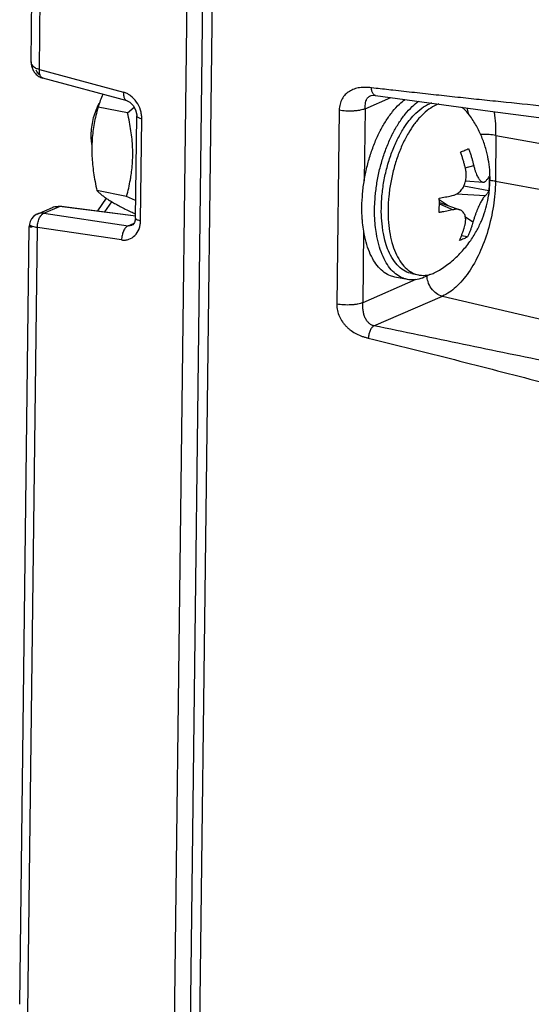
# Model space of a CAD drawing. Header units: inches. Extents: x -1 to 205, y 81 to 217.
# Tile 75 of 108: x 97.44 to 98.51, y 150.4 to 152.46. Entities that reach past the tile are written whole.
import ezdxf

# ---------------------------------------------------------------- set-up
doc = ezdxf.new("R2010")
doc.units = ezdxf.units.IN
doc.header["$LTSCALE"] = 1.1
doc.header["$MEASUREMENT"] = 0
for name, color, linetype in [('02___PRT_ALL_AXES', 7, 'CONTINUOUS'), ('6_ALL_SURFS', 7, 'CONTINUOUS'), ('7_ALL_FEATURES', 7, 'CONTINUOUS')]:
    doc.layers.add(name, color=color, linetype=linetype)

msp = doc.modelspace()

# ---------------------------------------------------------------- linework, layer by layer
at = {"layer": '02___PRT_ALL_AXES', "color": 7, "linetype": 'Continuous'}
for p, q in [((97.60104149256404, 152.2741024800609), (97.60492188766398, 152.2817903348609)), ((98.29933017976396, 152.2823880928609), (98.29558282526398, 152.2808891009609)), ((98.36286400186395, 152.2736082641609), (98.363378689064, 152.2729125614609)), ((98.241355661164, 152.2291209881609), (98.24831352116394, 152.2393544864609)), ((98.24831352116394, 152.2393544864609), (98.25294639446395, 152.2454779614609)), ((98.18144668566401, 152.0809545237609), (98.18201038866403, 152.0879743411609)), ((98.20357336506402, 151.9905062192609), (98.20212218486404, 151.9957196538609)), ((98.249326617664, 151.9134649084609), (98.22281064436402, 151.9186078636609)), ((98.25857935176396, 151.9257066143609), (98.27269772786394, 151.9229682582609))]:
    msp.add_line(p, q, dxfattribs=at)
for points, start_tangent, end_tangent in [([(98.19295645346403, 152.2251898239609), (98.20481302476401, 152.2456730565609), (98.218270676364, 152.2643415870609), (98.23258377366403, 152.2799059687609), (98.24424307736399, 152.2897512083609)], (0.4620163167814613, 0.8868714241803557), (0.8031931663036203, 0.5957186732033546)), ([(98.21947242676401, 152.2200468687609), (98.23132899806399, 152.2405301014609), (98.24478664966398, 152.2591986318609), (98.25909974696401, 152.2747630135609), (98.272415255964, 152.2858131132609)], (0.4620163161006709, 0.8868714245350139), (0.814101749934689, 0.5807222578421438)), ([(98.25294639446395, 152.2454779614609), (98.26339505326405, 152.2574738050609), (98.27929606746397, 152.2714457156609), (98.29558282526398, 152.2808891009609)], (0.6199005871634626, 0.784680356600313), (0.9174441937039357, 0.3978644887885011)), ([(97.58946384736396, 152.1953831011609), (97.58819152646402, 152.2077910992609), (97.58838441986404, 152.2235680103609), (97.59041963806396, 152.2398009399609), (97.59420823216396, 152.2557804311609), (97.59958462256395, 152.2708081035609), (97.60104149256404, 152.2741024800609)], (-0.159626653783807, 0.9871774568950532), (0.4175514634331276, 0.9086532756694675)), ([(98.15408509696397, 152.0657982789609), (98.155494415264, 152.0931172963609), (98.15903712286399, 152.1208177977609), (98.16464110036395, 152.1483358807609), (98.17219226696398, 152.1751113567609), (98.18153690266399, 152.2005991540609), (98.19248477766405, 152.2242804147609), (98.19295645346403, 152.2251898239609)], (0.01222539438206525, 0.9999252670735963), (0.4620163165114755, 0.886871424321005)), ([(98.18201038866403, 152.0879743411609), (98.18555309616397, 152.1156748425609), (98.19115707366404, 152.1431929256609), (98.19870824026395, 152.1699684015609), (98.20805287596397, 152.1954561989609), (98.21900075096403, 152.2191374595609), (98.21947242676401, 152.2200468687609)], (0.08964226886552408, 0.995974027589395), (0.4620163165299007, 0.8868714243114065)), ([(98.23423693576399, 152.2171775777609), (98.23446285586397, 152.2175820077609), (98.241355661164, 152.2291209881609)], (0.4868746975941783, 0.8734718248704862), (0.5378060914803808, 0.8430685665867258)), ([(98.19675698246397, 152.0238749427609), (98.19482480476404, 152.0482505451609), (98.19517910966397, 152.0772294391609), (98.19821364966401, 152.1069775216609), (98.20384565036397, 152.1366833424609), (98.21192148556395, 152.1655366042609), (98.22222086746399, 152.1927502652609), (98.23423693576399, 152.2171775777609)], (-0.1252570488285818, 0.9921243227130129), (0.4868746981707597, 0.8734718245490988)), ([(98.18060107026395, 152.0606553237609), (98.18144668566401, 152.0809545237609)], (0.01222539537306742, 0.9999252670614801), (0.07036943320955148, 0.9975209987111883)), ([(98.15547483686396, 152.0318575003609), (98.15483785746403, 152.0394168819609), (98.15408509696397, 152.0657982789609)], (-0.09714612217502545, 0.9952701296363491), (0.01222539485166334, 0.999925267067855)), ([(98.18199081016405, 152.0267145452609), (98.18135383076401, 152.0342739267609), (98.18060107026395, 152.0606553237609)], (-0.09714612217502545, 0.9952701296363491), (0.01222539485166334, 0.999925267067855)), ([(98.222814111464, 151.9186103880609), (98.21407416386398, 151.9211053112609), (98.20093197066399, 151.9282383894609), (98.18899818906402, 151.9391094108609), (98.17851575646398, 151.9534970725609), (98.169698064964, 151.9711084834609), (98.16272461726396, 151.9915851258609), (98.15773737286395, 152.0145101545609), (98.15547483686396, 152.0318575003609)], (-0.9816318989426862, 0.190784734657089), (-0.09714612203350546, 0.9952701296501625)), ([(98.24933008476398, 151.9134674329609), (98.24059013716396, 151.9159623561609), (98.22744794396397, 151.9230954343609), (98.215514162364, 151.9339664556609), (98.20503172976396, 151.9483541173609), (98.19621403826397, 151.9659655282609), (98.18924059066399, 151.9864421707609), (98.18425334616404, 152.0093671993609), (98.18199081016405, 152.0267145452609)], (-0.9816318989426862, 0.190784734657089), (-0.09714612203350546, 0.9952701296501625)), ([(98.19893295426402, 152.0099448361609), (98.197160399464, 152.0208313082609), (98.19675698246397, 152.0238749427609)], (-0.1846244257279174, 0.9828091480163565), (-0.1252570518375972, 0.9921243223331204)), ([(98.20212218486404, 151.9957196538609), (98.19893295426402, 152.0099448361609)], (-0.2541746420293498, 0.9671583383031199), (-0.1846244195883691, 0.9828091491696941)), ([(98.25858235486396, 151.9257063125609), (98.24454015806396, 151.9307279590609), (98.23107706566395, 151.9406553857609), (98.21931500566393, 151.9550773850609), (98.20957481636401, 151.9736005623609), (98.20357336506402, 151.9905062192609)], (-0.9816116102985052, 0.1908890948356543), (-0.2824467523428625, 0.9592829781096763)), ([(98.29606764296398, 151.9241749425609), (98.28450188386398, 151.9180462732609), (98.26941045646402, 151.9134118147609), (98.25467320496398, 151.9127124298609), (98.24933008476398, 151.9134674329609)], (-0.8473303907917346, -0.5310661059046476), (-0.9816318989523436, 0.1907847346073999))]:
    msp.add_spline(points, degree=3, dxfattribs=dict(at, start_tangent=start_tangent, end_tangent=end_tangent))
at = {"layer": '6_ALL_SURFS', "color": 7, "linetype": 'Continuous'}
msp.add_line((97.83149398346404, 153.3628143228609), (97.77694275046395, 148.9010232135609), dxfattribs=at)
at = {"layer": '7_ALL_FEATURES', "color": 7, "linetype": 'Continuous'}
for p, q in [((97.46251806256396, 152.3693358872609), (97.47547625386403, 153.4291972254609)), ((97.47968315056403, 152.3524868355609), (97.49272979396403, 153.4195827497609)), ((97.798349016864, 153.3692430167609), (97.74379778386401, 148.9074519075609)), ((97.83149398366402, 153.3628143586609), (97.77694275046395, 148.9010232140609)), ((97.85137922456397, 153.3588144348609), (97.79683155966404, 148.8973151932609)), ((97.46241895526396, 152.3665389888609), (97.46251610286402, 152.3648011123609)), ((97.462530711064, 152.3684094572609), (97.462518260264, 152.3693517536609)), ((97.47968315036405, 152.3524868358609), (97.65546115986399, 152.3051051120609)), ((97.66316923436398, 152.2866700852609), (97.48698415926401, 152.3341607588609)), ((98.18362308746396, 152.3129296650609), (98.17382305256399, 152.3140463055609)), ((98.16071651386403, 152.2701860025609), (98.21472950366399, 152.2936088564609)), ((98.17131117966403, 152.2972397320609), (98.171684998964, 152.2974066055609)), ((98.18223109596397, 152.2980605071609), (98.18207003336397, 152.2980827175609)), ((97.66406669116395, 152.2615208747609), (97.602225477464, 152.2735154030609)), ((97.66406669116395, 152.2615208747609), (97.67748956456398, 152.2738420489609)), ((98.10664825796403, 152.2671362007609), (98.101694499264, 151.8619641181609)), ((98.16071651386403, 152.2701860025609), (98.15887477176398, 152.1195483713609)), ((98.31523806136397, 152.2802767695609), (98.30970120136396, 152.2781507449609)), ((98.36332412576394, 152.2730443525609), (98.362154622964, 152.2738833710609)), ((97.68048306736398, 152.0418332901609), (97.68309094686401, 152.2551339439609)), ((97.68309137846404, 152.2551577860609), (97.68309866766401, 152.2552878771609)), ((97.69126652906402, 152.0358241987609), (97.69387440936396, 152.2491249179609)), ((98.26462538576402, 152.2395801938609), (98.262907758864, 152.2372696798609)), ((98.43438478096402, 152.2146244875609), (98.433212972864, 152.1187813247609)), ((98.43438478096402, 152.2146244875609), (100.118718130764, 151.9110766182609)), ((98.37005204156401, 152.1470520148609), (98.38775480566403, 152.1517445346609)), ((98.37086197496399, 152.1197883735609), (98.40763758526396, 152.1167908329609)), ((98.433212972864, 152.1187813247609), (100.1175463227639, 151.8152334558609)), ((97.66193584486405, 152.0872371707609), (97.60009463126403, 152.0992316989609)), ((98.41939154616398, 152.0985319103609), (98.36707928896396, 152.1086782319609)), ((97.60160377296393, 152.0571223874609), (97.61965898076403, 152.0831436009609)), ((97.61679539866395, 152.0551606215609), (97.63114330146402, 152.0758388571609)), ((97.68094019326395, 152.0782753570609), (97.66193584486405, 152.0872371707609)), ((98.31600168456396, 152.0740531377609), (98.31567725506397, 152.0835813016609)), ((98.33453709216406, 152.0675460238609), (98.31581919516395, 152.0798658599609)), ((98.41164084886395, 152.0882663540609), (98.35194008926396, 152.0921317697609)), ((97.475100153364, 152.0503361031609), (97.50703369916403, 152.0641846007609)), ((97.48883283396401, 152.0518799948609), (97.52194327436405, 152.0662388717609)), ((97.50705633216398, 152.0641944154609), (97.50794797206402, 152.0645629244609)), ((97.52592599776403, 152.0669038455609), (97.51190245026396, 152.0656621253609)), ((97.680990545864, 152.0457003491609), (97.52194327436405, 152.0662388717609)), ((97.52594155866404, 152.0668929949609), (97.68113921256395, 152.0468516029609)), ((98.31597791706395, 152.0740528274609), (98.35859483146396, 152.0591114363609)), ((98.31599014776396, 152.0714163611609), (98.34506043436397, 152.0593926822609)), ((98.31600419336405, 152.0683886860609), (98.31600168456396, 152.0740531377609)), ((97.475078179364, 152.0503265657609), (97.47455672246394, 152.0500906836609)), ((97.48883283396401, 152.0518799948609), (97.66508880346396, 152.0259376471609)), ((97.68048324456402, 152.0417718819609), (97.68048335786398, 152.0418508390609)), ((98.386308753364, 152.0334707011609), (98.37050062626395, 152.0438753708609)), ((97.43843740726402, 150.3997588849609), (97.45830157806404, 152.0244660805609)), ((97.45560249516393, 150.3829098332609), (97.47564255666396, 152.0220032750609)), ((97.45830250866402, 152.0245410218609), (97.45830303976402, 152.0245224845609)), ((97.459316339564, 152.0248973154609), (97.45893165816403, 152.0242814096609)), ((97.46288445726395, 152.0235041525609), (97.46453505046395, 152.0232903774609)), ((97.65168309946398, 151.9960926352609), (97.47564255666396, 152.0220032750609)), ((97.66508880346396, 152.0259376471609), (97.677797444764, 152.0314489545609)), ((97.67505831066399, 152.0280003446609), (97.67321862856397, 152.0269262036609)), ((97.67848408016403, 152.0323134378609), (97.67505831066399, 152.0280003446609)), ((97.68808935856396, 152.0190552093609), (97.68963425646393, 152.0237679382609)), ((98.15760449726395, 152.0156515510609), (98.155762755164, 151.8650139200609)), ((98.37490071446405, 152.0022941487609), (98.36212593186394, 152.0047719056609)), ((98.30541072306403, 151.9272289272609), (98.316303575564, 151.9330148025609)), ((98.26711094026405, 151.9133026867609), (98.155762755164, 151.8650139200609)), ((98.25974506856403, 151.9274249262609), (98.26080254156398, 151.9269065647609)), ((98.17926135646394, 151.8166959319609), (98.32221938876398, 151.8786919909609)), ((98.32221938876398, 151.8786919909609), (99.81844166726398, 151.5288367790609)), ((97.43845005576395, 150.3988324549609), (97.43843760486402, 150.3997747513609))]:
    msp.add_line(p, q, dxfattribs=at)
for points in [[(97.46242521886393, 152.3683992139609), (97.46241946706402, 152.3682128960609), (97.46241895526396, 152.3665389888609)], [(97.46251610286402, 152.3648011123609), (97.46271506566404, 152.3630284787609), (97.46301278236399, 152.3612475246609), (97.46340665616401, 152.3594641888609), (97.46389644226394, 152.3576778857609), (97.46448284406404, 152.3558903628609), (97.46516772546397, 152.3541047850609), (97.46595380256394, 152.3523256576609), (97.46684449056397, 152.3505587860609), (97.46784438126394, 152.3488105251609)], [(97.46784438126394, 152.3488105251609), (97.46896171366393, 152.3470856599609), (97.470202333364, 152.3453958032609), (97.471569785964, 152.3437551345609), (97.47306621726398, 152.3421783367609), (97.47469233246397, 152.3406804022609)], [(97.47469233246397, 152.3406804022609), (97.47644742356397, 152.3392763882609), (97.47833052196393, 152.3379802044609), (97.48033339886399, 152.3368083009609), (97.48244856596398, 152.3357738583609), (97.48466839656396, 152.3348880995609), (97.48698415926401, 152.3341607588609)], [(97.663134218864, 152.2867564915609), (97.66871084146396, 152.2839936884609), (97.67563612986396, 152.2771184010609)], [(98.17130103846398, 152.2972254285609), (98.17327866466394, 152.2979248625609), (98.17902261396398, 152.2983821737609), (98.18207003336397, 152.2980827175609)], [(98.18225466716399, 152.2980557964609), (98.42246278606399, 152.2651629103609), (98.71141982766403, 152.2279615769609), (99.02296273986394, 152.1893557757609), (99.35098424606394, 152.1489455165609)], [(97.67563612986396, 152.2771184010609), (97.68095909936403, 152.2677018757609), (97.68330728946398, 152.2577066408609), (97.68338299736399, 152.2552857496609)], [(97.460258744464, 152.0347974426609), (97.45874482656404, 152.0292521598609), (97.45830589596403, 152.0244839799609)], [(97.47462224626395, 152.0499441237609), (97.472861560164, 152.0490807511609), (97.46737149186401, 152.0453201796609), (97.46309091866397, 152.0403444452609), (97.460258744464, 152.0347974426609)], [(97.68051497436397, 152.0417670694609), (97.68045579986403, 152.0402580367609), (97.67848408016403, 152.0323134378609)]]:
    msp.add_lwpolyline(points, dxfattribs=at)
for points, start_tangent, end_tangent in [([(97.47151550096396, 152.3551165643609), (97.46729288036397, 152.3581134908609), (97.46432720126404, 152.3618056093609), (97.46287407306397, 152.3655708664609), (97.46252069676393, 152.3684091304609)], (-0.8837432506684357, 0.4679720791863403), (-0.03261823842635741, 0.9994678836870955)), ([(97.47968315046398, 152.3524868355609), (97.47228179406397, 152.3547311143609), (97.47151550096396, 152.3551165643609)], (-0.9837742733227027, 0.1794106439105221), (-0.8837432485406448, 0.4679720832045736)), ([(97.48113469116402, 152.3402169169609), (97.47270229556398, 152.3511144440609)], (-0.7705074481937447, 0.6374309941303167), (-0.4393934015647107, 0.8982947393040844)), ([(97.48012399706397, 152.3442080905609), (97.47968315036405, 152.3524868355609)], (-0.1802122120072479, 0.9836277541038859), (0.06241803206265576, 0.9980500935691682)), ([(97.48144940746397, 152.3397230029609), (97.48012399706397, 152.3442080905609)], (-0.409434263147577, 0.9123396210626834), (-0.180212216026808, 0.9836277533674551)), ([(97.48722458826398, 152.3340967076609), (97.48271484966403, 152.3375062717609), (97.48144940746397, 152.3397230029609)], (-0.9655574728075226, 0.2601898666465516), (-0.4094342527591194, 0.9123396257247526)), ([(97.65546118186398, 152.3051051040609), (97.65602001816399, 152.2967065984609), (97.65707814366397, 152.2930179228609), (97.65865003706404, 152.2900243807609), (97.66069900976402, 152.2879311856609), (97.66309523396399, 152.2867670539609), (97.66313619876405, 152.2867558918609)], (-0.05762053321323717, -0.9983385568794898), (0.9656267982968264, -0.2599324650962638)), ([(97.66915235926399, 152.2984207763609), (97.66322841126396, 152.3020643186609), (97.65546115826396, 152.3051051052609)], (-0.8104244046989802, 0.5858432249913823), (-0.9643110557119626, 0.2647719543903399)), ([(98.17382295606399, 152.3140454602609), (98.16752212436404, 152.3147252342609), (98.16128429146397, 152.3150067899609), (98.14916681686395, 152.3142137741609), (98.137874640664, 152.3114043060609), (98.13264991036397, 152.3092703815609), (98.12776642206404, 152.3066350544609), (98.12327648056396, 152.3034940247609), (98.11921806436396, 152.2998596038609), (98.11261784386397, 152.2910297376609), (98.10825807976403, 152.2801593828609), (98.10706749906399, 152.2739217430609), (98.10664825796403, 152.2671362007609)], (-0.9907595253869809, 0.1356302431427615), (0.009614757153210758, -0.9999537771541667)), ([(98.182070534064, 152.2980859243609), (98.18090819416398, 152.2984053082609), (98.17906393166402, 152.2995643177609), (98.17740732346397, 152.3014206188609), (98.174907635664, 152.3068679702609), (98.17382295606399, 152.3140454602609)], (-0.9880294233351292, 0.1542655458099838), (-0.03344436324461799, 0.9994405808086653)), ([(99.61236191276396, 152.1850980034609), (99.52220761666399, 152.1918012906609), (99.43216170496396, 152.1986252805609), (99.252335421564, 152.2126649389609), (99.07276456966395, 152.2272793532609), (98.89333593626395, 152.2424368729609), (98.713910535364, 152.2583828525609), (98.62414081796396, 152.2668157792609), (98.53430031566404, 152.2755949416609), (98.44436824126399, 152.2846975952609), (98.39936357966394, 152.2893732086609), (98.35433120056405, 152.2941327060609), (98.30926789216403, 152.2989772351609), (98.26416465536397, 152.3039092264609), (98.21901468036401, 152.3089317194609), (98.18362308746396, 152.3129296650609)], (-0.9973089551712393, 0.07331335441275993), (-0.9935949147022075, 0.1130006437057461)), ([(97.61233129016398, 152.3003738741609), (97.60698446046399, 152.2873096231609), (97.602225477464, 152.2735154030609)], (-0.4058822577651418, -0.9139253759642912), (-0.3009808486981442, -0.9536301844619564)), ([(97.68269857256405, 152.2842723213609), (97.67046989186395, 152.2974343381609), (97.66915235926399, 152.2984207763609)], (-0.5661880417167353, 0.8242761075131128), (-0.8104244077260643, 0.5858432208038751)), ([(97.69109898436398, 152.2672036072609), (97.69099372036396, 152.2675319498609), (97.68269857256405, 152.2842723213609)], (-0.3026029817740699, 0.953116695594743), (-0.5661880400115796, 0.8242761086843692)), ([(98.16071651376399, 152.2701860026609), (98.160738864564, 152.2734969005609), (98.16090376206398, 152.2767769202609), (98.16173146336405, 152.2830350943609), (98.16333749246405, 152.2885366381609), (98.16451230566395, 152.2909210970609), (98.16590656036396, 152.2929915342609), (98.167554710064, 152.2947560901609), (98.16948875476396, 152.2962303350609), (98.17131778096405, 152.297225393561)], (-0.02444149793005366, 0.9997012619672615), (0.9083562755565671, 0.4181971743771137)), ([(97.602225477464, 152.2735154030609), (97.59776214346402, 152.2561095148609), (97.59426414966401, 152.2392353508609), (97.59167735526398, 152.2224963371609), (97.59001736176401, 152.2056768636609), (97.58931861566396, 152.1886798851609), (97.58959833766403, 152.1714928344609), (97.59083933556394, 152.1541086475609), (97.59300532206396, 152.1364435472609), (97.59607615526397, 152.1182871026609), (97.60009463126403, 152.0992316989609)], (-0.269224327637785, -0.9630774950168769), (0.2241766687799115, -0.9745485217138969)), ([(97.67067220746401, 152.1259606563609), (97.67248614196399, 152.1382733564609), (97.67414529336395, 152.1550947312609), (97.67484294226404, 152.1720919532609), (97.674562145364, 152.1892786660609), (97.67332035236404, 152.2066606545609), (97.67115421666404, 152.2243211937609), (97.66808448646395, 152.2424690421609), (97.66406669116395, 152.2615208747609)], (0.1650459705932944, 0.9862858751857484), (-0.2241766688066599, 0.9745485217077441)), ([(97.69387441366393, 152.2491249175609), (97.69317761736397, 152.2584247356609), (97.69109898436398, 152.2672036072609)], (0.008751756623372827, 0.9999617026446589), (-0.3026029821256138, 0.953116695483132)), ([(98.16071645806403, 152.2701861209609), (98.15862292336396, 152.2693699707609), (98.15619332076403, 152.2685949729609), (98.15042782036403, 152.2672224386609), (98.14368155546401, 152.2661698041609), (98.13626669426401, 152.2655175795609), (98.12068511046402, 152.2655452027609), (98.106648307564, 152.2671364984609)], (-0.9049304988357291, -0.4255593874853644), (-0.9864004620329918, 0.1643597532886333)), ([(98.30970120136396, 152.2781507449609), (98.29422329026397, 152.2692897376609), (98.27907367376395, 152.2563264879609), (98.26462538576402, 152.2395801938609)], (-0.9174441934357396, -0.3978644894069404), (-0.6026574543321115, -0.7979999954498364)), ([(98.37910227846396, 152.2567913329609), (98.378915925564, 152.2570480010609), (98.36734880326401, 152.2698181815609), (98.36332412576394, 152.2730443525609)], (-0.5861233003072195, 0.8102218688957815), (-0.8054931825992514, 0.5926050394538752)), ([(98.37325403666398, 152.2723865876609), (98.37603172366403, 152.2606630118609)], (0.2653981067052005, -0.9641389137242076), (0.1973545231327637, -0.9803321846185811)), ([(98.43438478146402, 152.2146244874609), (98.43129355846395, 152.2629663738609), (98.43112676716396, 152.2640762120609)], (0.01221928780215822, 0.9999253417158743), (-0.1507036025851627, 0.988578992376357)), ([(97.69387440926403, 152.2491248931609), (97.68739418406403, 152.2511580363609), (97.68526261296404, 152.2523952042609), (97.68392051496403, 152.2537171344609), (97.68339058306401, 152.2550764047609), (97.68338624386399, 152.2551655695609)], (-0.9789821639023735, 0.2039458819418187), (-0.0263874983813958, 0.9996517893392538)), ([(98.42196474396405, 152.1215715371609), (98.42122643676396, 152.1427958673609), (98.418372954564, 152.1645623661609), (98.41297147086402, 152.1875155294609), (98.40454665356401, 152.2113830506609), (98.39335129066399, 152.2344369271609), (98.37910225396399, 152.2567913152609)], (0.01222539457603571, 0.9999252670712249), (-0.5860334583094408, 0.8102868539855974)), ([(98.262907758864, 152.2372696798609), (98.25123419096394, 152.2194632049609), (98.23922982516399, 152.1964708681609), (98.22890787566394, 152.1711693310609), (98.22052250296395, 152.1441816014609), (98.21428018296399, 152.1161722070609), (98.21033462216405, 152.0878308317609), (98.20878297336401, 152.059855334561)], (-0.5905660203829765, -0.8069893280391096), (-0.01222539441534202, -0.9999252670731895)), ([(98.43438478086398, 152.2146244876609), (98.42000978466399, 152.2162497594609), (98.40475803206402, 152.2162428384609), (98.40231628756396, 152.2160816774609)], (-0.9841458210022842, 0.1773612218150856), (-0.9971439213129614, -0.07552483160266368)), ([(98.36016808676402, 152.1798190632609), (98.36917616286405, 152.1834045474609), (98.37716128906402, 152.1871884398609)], (0.9390380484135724, 0.3438132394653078), (0.8873195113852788, 0.4611551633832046)), ([(98.37076160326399, 152.1443751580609), (98.36926608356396, 152.1506282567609), (98.36742252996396, 152.1575675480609), (98.36523929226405, 152.1649705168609), (98.36279816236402, 152.1724615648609), (98.36016808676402, 152.1798190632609)], (-0.2210916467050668, 0.9752530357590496), (-0.3498110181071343, 0.936820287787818)), ([(98.37716128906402, 152.1871884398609), (98.37977608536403, 152.1798756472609), (98.38221900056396, 152.1723833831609), (98.38440807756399, 152.1649642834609), (98.38625680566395, 152.1580074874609), (98.38775480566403, 152.1517445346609)], (0.3498110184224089, -0.9368202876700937), (0.2210916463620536, -0.9752530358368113)), ([(98.37094126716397, 152.1197712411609), (98.37152349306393, 152.1229133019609), (98.37213996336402, 152.1292455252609), (98.37199291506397, 152.1363479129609), (98.37076160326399, 152.1443751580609)], (0.2111931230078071, 0.9774443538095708), (-0.2210916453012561, 0.975253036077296)), ([(98.38775480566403, 152.1517445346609), (98.38967405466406, 152.1443350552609), (98.39166703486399, 152.1382117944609), (98.39366159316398, 152.1331599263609), (98.39567840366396, 152.1288938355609), (98.39773721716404, 152.1252717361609), (98.39987684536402, 152.1222080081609), (98.40202272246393, 152.1198105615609), (98.404000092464, 152.1181934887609), (98.40570640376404, 152.1172694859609), (98.40737401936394, 152.1168183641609), (98.40763083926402, 152.1167916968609)], (0.2210916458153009, -0.9752530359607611), (0.9967622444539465, -0.0804053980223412)), ([(97.66193584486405, 152.0872371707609), (97.66640040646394, 152.1046483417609), (97.66989956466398, 152.1215304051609), (97.67067220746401, 152.1259606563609)], (0.2692243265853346, 0.9630774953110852), (0.1650459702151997, 0.986285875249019)), ([(98.433212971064, 152.1187813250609), (98.42890051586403, 152.0672284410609), (98.41747863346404, 152.0159790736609), (98.39972537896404, 151.9685243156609), (98.37685130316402, 151.9280998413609), (98.35041587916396, 151.8974603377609), (98.32221938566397, 151.8786919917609)], (-0.01222540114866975, -0.9999252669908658), (-0.9174441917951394, -0.3978644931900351)), ([(98.34542950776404, 152.0895795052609), (98.351259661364, 152.0917083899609), (98.35606155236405, 152.0946962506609), (98.36000850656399, 152.0982204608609), (98.36331918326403, 152.1021959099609), (98.36615569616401, 152.1067036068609), (98.36850774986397, 152.1117322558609), (98.37029912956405, 152.1171295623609), (98.37094126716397, 152.1197712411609)], (0.9722328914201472, 0.2340153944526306), (0.2111931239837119, 0.9774443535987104)), ([(98.40763083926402, 152.1167916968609), (98.40902727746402, 152.1168604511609), (98.41059261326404, 152.1174196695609), (98.41200992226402, 152.1184531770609)], (0.9967622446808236, -0.08040539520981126), (0.7305321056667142, 0.6828783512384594)), ([(98.41200992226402, 152.1184531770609), (98.41376996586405, 152.1201881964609), (98.41552759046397, 152.1221434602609), (98.41718137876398, 152.1242790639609), (98.418611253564, 152.1264946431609), (98.41976061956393, 152.1287187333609)], (0.730532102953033, 0.6828783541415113), (0.4128210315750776, 0.910812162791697)), ([(98.41976061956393, 152.1287187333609), (98.42005251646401, 152.1210781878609), (98.42008755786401, 152.1135261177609)], (0.05484354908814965, -0.9984949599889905), (-0.01222539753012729, -0.9999252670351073)), ([(98.42048444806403, 152.0983624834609), (98.42065828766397, 152.0999122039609), (98.42196474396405, 152.1215715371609)], (0.1149057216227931, 0.9933764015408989), (0.01222539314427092, 0.9999252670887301)), ([(98.433212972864, 152.1187813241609), (98.42188482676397, 152.1202070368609)], (-0.9841458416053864, 0.1773611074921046), (-0.9970536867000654, 0.07670688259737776)), ([(97.60009463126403, 152.0992316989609), (97.60462889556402, 152.0947942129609), (97.60977601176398, 152.0903768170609), (97.61568140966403, 152.0858729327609), (97.62246526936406, 152.0812179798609), (97.63020651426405, 152.0763790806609), (97.63892783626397, 152.0713496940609), (97.64861763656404, 152.0661299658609), (97.65928300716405, 152.0607013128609), (97.67100836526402, 152.0550058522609), (97.68058170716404, 152.0505118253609)], (0.6893888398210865, -0.724391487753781), (0.9073291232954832, -0.4204210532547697)), ([(98.316303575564, 151.9330148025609), (98.33970884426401, 151.9499153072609), (98.36168534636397, 151.9706436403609), (98.37965509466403, 151.9926459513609), (98.39343399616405, 152.0143809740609), (98.40386718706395, 152.0356758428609), (98.41173052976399, 152.0570378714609), (98.41727033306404, 152.0784269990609), (98.42048444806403, 152.0983624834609)], (0.846465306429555, 0.5324438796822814), (0.1149057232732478, 0.9933764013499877)), ([(98.41939154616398, 152.0985319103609), (98.418269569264, 152.0963550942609), (98.41685531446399, 152.0941529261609), (98.41520253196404, 152.0920092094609), (98.41342252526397, 152.0900239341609), (98.41164084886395, 152.0882663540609)], (-0.4128210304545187, -0.9108121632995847), (-0.7305321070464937, -0.6828783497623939)), ([(98.42008755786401, 152.1135261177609), (98.41986847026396, 152.1060237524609), (98.41939154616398, 152.0985319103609)], (-0.01222539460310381, -0.999925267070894), (-0.08090445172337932, -0.9967218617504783)), ([(98.31567725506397, 152.0835813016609), (98.32218543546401, 152.0847134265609), (98.328662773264, 152.0859335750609), (98.334862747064, 152.0871953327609), (98.34050923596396, 152.0884306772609), (98.34542950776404, 152.0895795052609)], (0.9863320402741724, 0.1647698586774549), (0.9722328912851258, 0.2340153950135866)), ([(98.41164084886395, 152.0882663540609), (98.40916218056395, 152.0854874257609), (98.40672420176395, 152.0820410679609), (98.404378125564, 152.0782063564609), (98.40208439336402, 152.0740336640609), (98.39976742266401, 152.0694251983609), (98.397434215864, 152.0643928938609), (98.39515698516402, 152.0590898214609), (98.39293182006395, 152.0535001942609), (98.39071918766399, 152.0474775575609), (98.38849553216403, 152.040834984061), (98.386308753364, 152.0334707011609)], (-0.7305321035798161, -0.6828783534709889), (-0.2656024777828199, -0.9640826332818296)), ([(97.50794792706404, 152.0645630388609), (97.50938647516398, 152.0650834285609), (97.52194327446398, 152.0662388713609)], (0.9304062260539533, 0.3665300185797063), (0.9914210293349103, -0.1307070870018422)), ([(97.52194308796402, 152.0662392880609), (97.52537982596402, 152.0669502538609), (97.52594247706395, 152.0668998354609)], (0.9131071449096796, 0.407719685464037), (0.9911066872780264, -0.1330696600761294)), ([(98.20878297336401, 152.059855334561), (98.20966344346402, 152.0329345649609), (98.21295435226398, 152.0077314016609)], (-0.01222539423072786, -0.9999252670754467), (0.1822611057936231, -0.9832501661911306)), ([(98.31530818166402, 152.0533944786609), (98.31578508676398, 152.0608859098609), (98.31600419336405, 152.0683886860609)], (0.08090445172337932, 0.9967218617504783), (0.01222539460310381, 0.999925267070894)), ([(98.34506043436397, 152.0593926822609), (98.34020379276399, 152.0582582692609), (98.33464439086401, 152.0570403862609), (98.32847065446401, 152.0557814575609), (98.32195654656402, 152.0545520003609), (98.31530818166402, 152.0533944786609)], (-0.9722328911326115, -0.2340153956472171), (-0.9863320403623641, -0.1647698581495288)), ([(98.35858805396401, 152.0591137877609), (98.35815603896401, 152.0592591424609), (98.355221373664, 152.0599558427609), (98.35197320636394, 152.0602229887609), (98.34853757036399, 152.0600265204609), (98.34506043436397, 152.0593926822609)], (-0.9437304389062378, 0.3307156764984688), (-0.972232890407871, -0.234015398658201)), ([(98.36931555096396, 152.0261013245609), (98.37069793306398, 152.0328710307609), (98.37104323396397, 152.0385411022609), (98.37064397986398, 152.0432837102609), (98.36965881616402, 152.0473497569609), (98.36814794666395, 152.0508656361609), (98.36609530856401, 152.0539124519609), (98.363571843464, 152.0563828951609), (98.36083910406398, 152.0581460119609), (98.35858805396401, 152.0591137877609)], (0.2656024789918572, 0.9640826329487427), (-0.9437304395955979, 0.3307156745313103)), ([(97.48883283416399, 152.0518799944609), (97.480860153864, 152.0518968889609), (97.47507817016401, 152.0503265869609)], (-0.9918581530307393, 0.1273475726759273), (-0.9171892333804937, -0.3984518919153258)), ([(97.47564255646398, 152.0220032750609), (97.47630961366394, 152.0313263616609), (97.47918690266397, 152.0408634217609), (97.48372652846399, 152.0480862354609)], (-0.03702361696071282, 0.9993143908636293), (0.6706401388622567, 0.7417828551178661)), ([(97.48372652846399, 152.0480862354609), (97.48883283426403, 152.0518799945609)], (0.6706401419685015, 0.7417828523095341), (0.9256467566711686, 0.3783887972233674)), ([(97.69126653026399, 152.0358242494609), (97.68477528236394, 152.0378012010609), (97.68243499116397, 152.0390502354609), (97.68097076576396, 152.0404017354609), (97.68051518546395, 152.0417716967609)], (-0.9789821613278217, 0.2039458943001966), (0.005796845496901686, 0.9999831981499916)), ([(97.68963425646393, 152.0237679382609), (97.69034608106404, 152.0268612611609), (97.69126653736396, 152.0358241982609)], (0.2575892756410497, 0.9662545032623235), (0.01575682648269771, 0.9998758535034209)), ([(97.45892716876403, 152.0242704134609), (97.45887905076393, 152.0241295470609), (97.46289281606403, 152.0233125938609)], (-0.3744872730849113, -0.9272320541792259), (0.9990493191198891, 0.04359424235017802)), ([(97.47564255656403, 152.0220032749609), (97.46539522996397, 152.0241403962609), (97.459316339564, 152.0248973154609)], (-0.9742912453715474, 0.2252921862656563), (-0.647515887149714, -0.7620519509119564)), ([(97.665088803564, 152.0259376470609), (97.66237490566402, 152.0242940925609), (97.65980049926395, 152.0217825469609), (97.65747103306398, 152.0185058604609), (97.65544476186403, 152.0146248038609), (97.653783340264, 152.0102959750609), (97.65255962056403, 152.0056622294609), (97.65168310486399, 151.9960926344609)], (-0.9270704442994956, -0.3748871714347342), (0.03240284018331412, -0.9994748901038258)), ([(97.65168309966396, 151.9960926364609), (97.65948498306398, 151.9958895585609), (97.66680247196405, 151.9974863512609), (97.67931097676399, 152.0055208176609), (97.68795097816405, 152.0187078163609), (97.68808935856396, 152.0190552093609)], (0.9900328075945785, -0.1408369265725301), (0.3658927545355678, 0.9306570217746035)), ([(97.67321969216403, 152.0269276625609), (97.67236672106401, 152.0265891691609), (97.66882352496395, 152.0258026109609), (97.665088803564, 152.0259376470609)], (-0.917426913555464, -0.3979043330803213), (-0.9871230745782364, 0.1599626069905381)), ([(98.35790751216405, 151.9949247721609), (98.360688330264, 152.0011910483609), (98.363302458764, 152.0077024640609), (98.36566216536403, 152.0142392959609), (98.36767185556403, 152.0204477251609), (98.36931555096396, 152.0261013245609)], (0.4220169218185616, 0.9065879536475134), (0.2656024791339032, 0.9640826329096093)), ([(98.386308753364, 152.0334707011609), (98.38466776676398, 152.0278259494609), (98.38266365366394, 152.0216329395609), (98.38031015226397, 152.0151099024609), (98.37769783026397, 152.0085990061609), (98.37490071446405, 152.0022941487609)], (-0.2656024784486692, -0.9640826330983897), (-0.4220169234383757, -0.9065879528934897)), ([(98.21295435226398, 152.0077314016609), (98.218574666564, 151.9848664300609)], (0.1822611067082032, -0.9832501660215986), (0.2992100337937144, -0.9541872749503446)), ([(98.37490071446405, 152.0022941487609), (98.36691558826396, 151.9985102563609), (98.35790751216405, 151.9949247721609)], (-0.8873195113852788, -0.4611551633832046), (-0.9390380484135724, -0.3438132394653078)), ([(98.218574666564, 151.9848664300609), (98.22638599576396, 151.9649026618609), (98.23619599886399, 151.9483316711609), (98.24776312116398, 151.9355614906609), (98.25974506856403, 151.9274249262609)], (0.2992100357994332, -0.9541872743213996), (0.8928421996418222, -0.4503696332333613)), ([(98.26080254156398, 151.9269065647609), (98.27269802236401, 151.9229697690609)], (0.9029177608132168, -0.4298133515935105), (0.9815253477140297, -0.1913321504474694)), ([(98.27269802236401, 151.9229697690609), (98.27499318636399, 151.9225800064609), (98.28998563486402, 151.9226883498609), (98.29603379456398, 151.9239522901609)], (0.9815253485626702, -0.191332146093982), (0.9666804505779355, 0.2559861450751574)), ([(98.32221938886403, 151.8786919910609), (98.31008972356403, 151.8841664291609), (98.29914060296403, 151.8950874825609), (98.29226458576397, 151.9091103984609), (98.29020675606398, 151.9213786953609)], (-0.9737350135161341, 0.2276842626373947), (-0.03169079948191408, 0.9994977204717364)), ([(98.29603379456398, 151.9239522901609), (98.30541072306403, 151.9272289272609)], (0.9666804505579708, 0.2559861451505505), (0.9174441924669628, 0.3978644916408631)), ([(98.101694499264, 151.8619641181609), (98.101937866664, 151.8550605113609), (98.10296572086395, 151.8484231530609), (98.10703606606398, 151.8360391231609), (98.11339314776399, 151.8248755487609), (98.11734846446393, 151.8197958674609), (98.12174380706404, 151.8150552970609), (98.12654299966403, 151.8106759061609), (98.131696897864, 151.8066686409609), (98.14287628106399, 151.7998066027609), (98.15492438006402, 151.7946575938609), (98.161141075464, 151.7926934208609), (98.16742928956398, 151.7911021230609)], (-0.03584527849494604, -0.9993573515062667), (0.9758059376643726, -0.2186384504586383)), ([(98.15576275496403, 151.8650139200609), (98.15366960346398, 151.8641978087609), (98.15124125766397, 151.8634229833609), (98.145480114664, 151.8620508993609), (98.13873885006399, 151.8609984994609), (98.13132659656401, 151.8603460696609), (98.11573797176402, 151.8603728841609), (98.101694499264, 151.8619641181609)], (-0.9174441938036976, -0.3978644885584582), (-0.9816938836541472, 0.1904655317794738)), ([(98.17926135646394, 151.8166959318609), (98.17628286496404, 151.817568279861), (98.17344722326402, 151.8188920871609), (98.16822680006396, 151.8227510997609), (98.16378487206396, 151.8280512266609), (98.16191388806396, 151.8311725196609), (98.16030622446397, 151.8345707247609), (98.15897816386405, 151.8382118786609), (98.15791380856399, 151.8420348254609), (98.15648323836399, 151.8499566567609), (98.15582830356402, 151.8577963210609), (98.15573349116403, 151.8615166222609), (98.15576275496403, 151.8650139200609)], (-0.9779837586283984, 0.2086810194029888), (0.02483262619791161, 0.9996916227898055)), ([(98.17926135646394, 151.8166959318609), (98.17501712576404, 151.8130770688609), (98.17132437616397, 151.8068156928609), (98.16865215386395, 151.7990937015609), (98.16742928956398, 151.7911021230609)], (-0.9164873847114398, -0.4000635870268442), (-0.04611834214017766, -0.9989359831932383)), ([(99.68935481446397, 151.5136799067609), (99.308928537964, 151.5882864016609), (98.930591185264, 151.6633237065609), (98.55410496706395, 151.7392490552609), (98.46028246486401, 151.7584590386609), (98.36654396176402, 151.7777664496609), (98.27287430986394, 151.7971764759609), (98.17926126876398, 151.8166955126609)], (-0.9815234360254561, 0.1913419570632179), (-0.9788166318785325, 0.2047388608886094)), ([(98.16742981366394, 151.7911042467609), (98.257568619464, 151.7686933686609), (98.34765403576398, 151.7459708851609), (98.43768411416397, 151.7229459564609), (98.52765645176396, 151.6996243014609), (98.88690219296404, 151.6033376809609), (99.24534240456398, 151.5038362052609), (99.60279777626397, 151.4022896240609)], (0.9708725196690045, -0.2395966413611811), (0.9610776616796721, -0.2762783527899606))]:
    msp.add_spline(points, degree=3, dxfattribs=dict(at, start_tangent=start_tangent, end_tangent=end_tangent))

doc.saveas('drawing.dxf')
